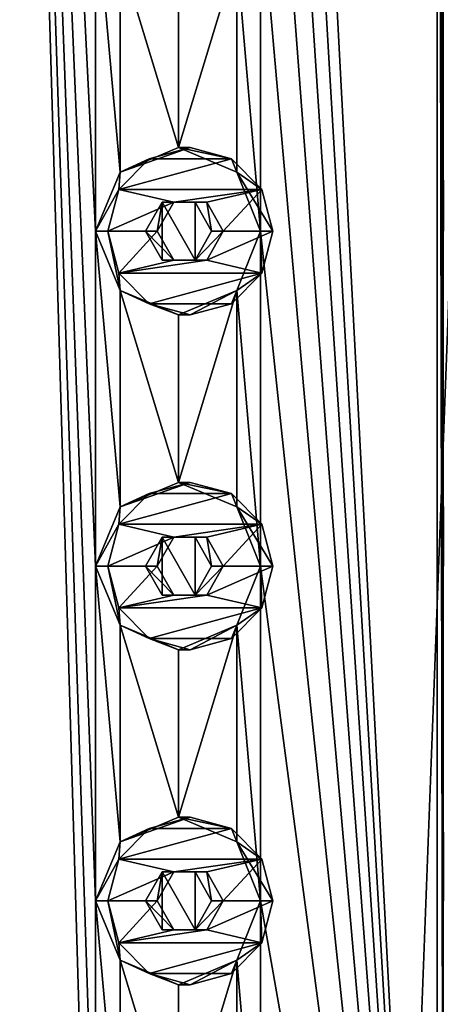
# Model space of a CAD drawing. Header units: millimetres. Extents: x -175 to 175, y 0 to 232.
# Tile 133 of 140: x 0.32 to 6.6, y 187.96 to 202.66. Entities that reach past the tile are written whole.
import ezdxf

# ---------------------------------------------------------------- set-up
doc = ezdxf.new("R2010")
doc.units = ezdxf.units.MM
doc.header["$LTSCALE"] = 65.185185
for name, color, linetype in [('12', 7, 'CONTINUOUS'), ('128', 7, 'CONTINUOUS'), ('129', 7, 'CONTINUOUS'), ('130', 7, 'CONTINUOUS'), ('131', 7, 'CONTINUOUS'), ('132', 7, 'CONTINUOUS'), ('148', 7, 'CONTINUOUS'), ('149', 7, 'CONTINUOUS'), ('150', 7, 'CONTINUOUS'), ('151', 7, 'CONTINUOUS'), ('152', 7, 'CONTINUOUS'), ('168', 7, 'CONTINUOUS'), ('169', 7, 'CONTINUOUS'), ('17', 7, 'CONTINUOUS'), ('170', 7, 'CONTINUOUS'), ('171', 7, 'CONTINUOUS'), ('172', 7, 'CONTINUOUS'), ('265', 7, 'CONTINUOUS'), ('266', 7, 'CONTINUOUS'), ('267', 7, 'CONTINUOUS')]:
    doc.layers.add(name, color=color, linetype=linetype)

msp = doc.modelspace()

# ---------------------------------------------------------------- linework, layer by layer
at = {"layer": '12', "linetype": 'CONTINUOUS'}
for points in [[(0, 20.8, -16), (0, 232.2, -16), (8, 232.2, -13.856), (0, 20.8, -16)], [(8, 20.8, -13.856), (0, 20.8, -16), (8, 232.2, -13.856), (8, 20.8, -13.856)]]:
    msp.add_3dface(points, dxfattribs=at)
at = {"layer": '128', "linetype": 'CONTINUOUS'}
for points in [[(2.865, 200.75, 16.249), (2.25, 200.583, 16.358), (3.481, 200.583, 16.141), (2.865, 200.75, 16.249)], [(2.25, 200.583, 16.358), (1.799, 200.125, 16.437), (3.481, 200.583, 16.141), (2.25, 200.583, 16.358)], [(3.481, 200.583, 16.141), (1.799, 200.125, 16.437), (3.931, 200.125, 16.061), (3.481, 200.583, 16.141)], [(1.799, 200.125, 16.437), (1.634, 199.5, 16.466), (2.619, 199.933, 16.293), (1.799, 200.125, 16.437)], [(3.931, 200.125, 16.061), (1.799, 200.125, 16.437), (2.619, 199.933, 16.293), (3.931, 200.125, 16.061)], [(3.111, 199.933, 16.206), (3.931, 200.125, 16.061), (2.619, 199.933, 16.293), (3.111, 199.933, 16.206)], [(3.358, 199.5, 16.163), (3.931, 200.125, 16.061), (3.111, 199.933, 16.206), (3.358, 199.5, 16.163)], [(4.096, 199.5, 16.032), (3.931, 200.125, 16.061), (3.358, 199.5, 16.163), (4.096, 199.5, 16.032)], [(2.619, 199.933, 16.293), (1.634, 199.5, 16.466), (2.373, 199.5, 16.336), (2.619, 199.933, 16.293)], [(1.634, 199.5, 16.466), (1.799, 198.875, 16.437), (2.373, 199.5, 16.336), (1.634, 199.5, 16.466)], [(2.373, 199.5, 16.336), (1.799, 198.875, 16.437), (2.619, 199.067, 16.293), (2.373, 199.5, 16.336)], [(3.931, 198.875, 16.061), (4.096, 199.5, 16.032), (3.111, 199.067, 16.206), (3.931, 198.875, 16.061)], [(4.096, 199.5, 16.032), (3.358, 199.5, 16.163), (3.111, 199.067, 16.206), (4.096, 199.5, 16.032)], [(1.799, 198.875, 16.437), (3.931, 198.875, 16.061), (3.111, 199.067, 16.206), (1.799, 198.875, 16.437)], [(2.619, 199.067, 16.293), (1.799, 198.875, 16.437), (3.111, 199.067, 16.206), (2.619, 199.067, 16.293)], [(2.25, 198.417, 16.358), (3.931, 198.875, 16.061), (1.799, 198.875, 16.437), (2.25, 198.417, 16.358)], [(3.481, 198.417, 16.141), (3.931, 198.875, 16.061), (2.25, 198.417, 16.358), (3.481, 198.417, 16.141)], [(2.865, 198.25, 16.249), (3.481, 198.417, 16.141), (2.25, 198.417, 16.358), (2.865, 198.25, 16.249)]]:
    msp.add_3dface(points, dxfattribs=at)
at = {"layer": '129', "linetype": 'CONTINUOUS'}
for points in [[(2.692, 200.75, 15.265), (1.817, 200.384, 15.393), (2.865, 200.75, 16.249), (2.692, 200.75, 15.265)], [(1.817, 200.384, 15.393), (2.25, 200.583, 16.358), (2.865, 200.75, 16.249), (1.817, 200.384, 15.393)], [(3.558, 200.384, 15.086), (2.692, 200.75, 15.265), (3.481, 200.583, 16.141), (3.558, 200.384, 15.086)], [(2.692, 200.75, 15.265), (2.865, 200.75, 16.249), (3.481, 200.583, 16.141), (2.692, 200.75, 15.265)], [(1.817, 200.384, 15.393), (1.799, 200.125, 16.437), (2.25, 200.583, 16.358), (1.817, 200.384, 15.393)], [(3.558, 200.384, 15.086), (3.481, 200.583, 16.141), (3.931, 200.125, 16.061), (3.558, 200.384, 15.086)], [(1.817, 200.384, 15.393), (1.452, 199.5, 15.432), (1.799, 200.125, 16.437), (1.817, 200.384, 15.393)], [(3.914, 199.5, 14.998), (3.558, 200.384, 15.086), (4.096, 199.5, 16.032), (3.914, 199.5, 14.998)], [(4.096, 199.5, 16.032), (3.558, 200.384, 15.086), (3.931, 200.125, 16.061), (4.096, 199.5, 16.032)], [(1.452, 199.5, 15.432), (1.634, 199.5, 16.466), (1.799, 200.125, 16.437), (1.452, 199.5, 15.432)]]:
    msp.add_3dface(points, dxfattribs=at)
at = {"layer": '130', "linetype": 'CONTINUOUS'}
for points in [[(2.445, 199.933, 15.306), (2.373, 199.5, 16.336), (2.198, 199.5, 15.343), (2.445, 199.933, 15.306)], [(2.619, 199.933, 16.293), (2.373, 199.5, 16.336), (2.445, 199.933, 15.306), (2.619, 199.933, 16.293)], [(2.937, 199.933, 15.219), (2.619, 199.933, 16.293), (2.445, 199.933, 15.306), (2.937, 199.933, 15.219)], [(3.111, 199.933, 16.206), (2.619, 199.933, 16.293), (2.937, 199.933, 15.219), (3.111, 199.933, 16.206)], [(3.183, 199.5, 15.17), (3.111, 199.933, 16.206), (2.937, 199.933, 15.219), (3.183, 199.5, 15.17)], [(3.358, 199.5, 16.163), (3.111, 199.933, 16.206), (3.183, 199.5, 15.17), (3.358, 199.5, 16.163)]]:
    msp.add_3dface(points, dxfattribs=at)
at = {"layer": '131', "linetype": 'CONTINUOUS'}
for points in [[(1.452, 199.5, 15.432), (1.817, 198.616, 15.393), (1.634, 199.5, 16.466), (1.452, 199.5, 15.432)], [(1.817, 198.616, 15.393), (1.799, 198.875, 16.437), (1.634, 199.5, 16.466), (1.817, 198.616, 15.393)], [(3.558, 198.616, 15.086), (3.914, 199.5, 14.998), (3.931, 198.875, 16.061), (3.558, 198.616, 15.086)], [(3.914, 199.5, 14.998), (4.096, 199.5, 16.032), (3.931, 198.875, 16.061), (3.914, 199.5, 14.998)], [(1.817, 198.616, 15.393), (2.25, 198.417, 16.358), (1.799, 198.875, 16.437), (1.817, 198.616, 15.393)], [(3.558, 198.616, 15.086), (3.931, 198.875, 16.061), (3.481, 198.417, 16.141), (3.558, 198.616, 15.086)], [(1.817, 198.616, 15.393), (2.692, 198.25, 15.265), (2.25, 198.417, 16.358), (1.817, 198.616, 15.393)], [(2.692, 198.25, 15.265), (3.558, 198.616, 15.086), (2.865, 198.25, 16.249), (2.692, 198.25, 15.265)], [(3.558, 198.616, 15.086), (3.481, 198.417, 16.141), (2.865, 198.25, 16.249), (3.558, 198.616, 15.086)], [(2.692, 198.25, 15.265), (2.865, 198.25, 16.249), (2.25, 198.417, 16.358), (2.692, 198.25, 15.265)]]:
    msp.add_3dface(points, dxfattribs=at)
at = {"layer": '132', "linetype": 'CONTINUOUS'}
for points in [[(2.373, 199.5, 16.336), (2.619, 199.067, 16.293), (2.198, 199.5, 15.343), (2.373, 199.5, 16.336)], [(2.198, 199.5, 15.343), (2.619, 199.067, 16.293), (2.445, 199.067, 15.306), (2.198, 199.5, 15.343)], [(3.111, 199.067, 16.206), (3.358, 199.5, 16.163), (2.937, 199.067, 15.219), (3.111, 199.067, 16.206)], [(3.358, 199.5, 16.163), (3.183, 199.5, 15.17), (2.937, 199.067, 15.219), (3.358, 199.5, 16.163)], [(2.619, 199.067, 16.293), (3.111, 199.067, 16.206), (2.445, 199.067, 15.306), (2.619, 199.067, 16.293)], [(2.445, 199.067, 15.306), (3.111, 199.067, 16.206), (2.937, 199.067, 15.219), (2.445, 199.067, 15.306)]]:
    msp.add_3dface(points, dxfattribs=at)
at = {"layer": '148', "linetype": 'CONTINUOUS'}
for points in [[(2.865, 195.75, 16.249), (2.25, 195.583, 16.358), (3.481, 195.583, 16.141), (2.865, 195.75, 16.249)], [(2.25, 195.583, 16.358), (1.799, 195.125, 16.437), (3.481, 195.583, 16.141), (2.25, 195.583, 16.358)], [(3.481, 195.583, 16.141), (1.799, 195.125, 16.437), (3.931, 195.125, 16.061), (3.481, 195.583, 16.141)], [(1.799, 195.125, 16.437), (1.634, 194.5, 16.466), (2.619, 194.933, 16.293), (1.799, 195.125, 16.437)], [(3.931, 195.125, 16.061), (1.799, 195.125, 16.437), (2.619, 194.933, 16.293), (3.931, 195.125, 16.061)], [(3.111, 194.933, 16.206), (3.931, 195.125, 16.061), (2.619, 194.933, 16.293), (3.111, 194.933, 16.206)], [(3.358, 194.5, 16.163), (3.931, 195.125, 16.061), (3.111, 194.933, 16.206), (3.358, 194.5, 16.163)], [(4.096, 194.5, 16.032), (3.931, 195.125, 16.061), (3.358, 194.5, 16.163), (4.096, 194.5, 16.032)], [(2.619, 194.933, 16.293), (1.634, 194.5, 16.466), (2.373, 194.5, 16.336), (2.619, 194.933, 16.293)], [(1.634, 194.5, 16.466), (1.799, 193.875, 16.437), (2.373, 194.5, 16.336), (1.634, 194.5, 16.466)], [(2.373, 194.5, 16.336), (1.799, 193.875, 16.437), (2.619, 194.067, 16.293), (2.373, 194.5, 16.336)], [(3.931, 193.875, 16.061), (4.096, 194.5, 16.032), (3.111, 194.067, 16.206), (3.931, 193.875, 16.061)], [(4.096, 194.5, 16.032), (3.358, 194.5, 16.163), (3.111, 194.067, 16.206), (4.096, 194.5, 16.032)], [(1.799, 193.875, 16.437), (3.931, 193.875, 16.061), (3.111, 194.067, 16.206), (1.799, 193.875, 16.437)], [(2.619, 194.067, 16.293), (1.799, 193.875, 16.437), (3.111, 194.067, 16.206), (2.619, 194.067, 16.293)], [(2.25, 193.417, 16.358), (3.931, 193.875, 16.061), (1.799, 193.875, 16.437), (2.25, 193.417, 16.358)], [(3.481, 193.417, 16.141), (3.931, 193.875, 16.061), (2.25, 193.417, 16.358), (3.481, 193.417, 16.141)], [(2.865, 193.25, 16.249), (3.481, 193.417, 16.141), (2.25, 193.417, 16.358), (2.865, 193.25, 16.249)]]:
    msp.add_3dface(points, dxfattribs=at)
at = {"layer": '149', "linetype": 'CONTINUOUS'}
for points in [[(2.692, 195.75, 15.265), (1.817, 195.384, 15.393), (2.865, 195.75, 16.249), (2.692, 195.75, 15.265)], [(1.817, 195.384, 15.393), (2.25, 195.583, 16.358), (2.865, 195.75, 16.249), (1.817, 195.384, 15.393)], [(3.558, 195.384, 15.086), (2.692, 195.75, 15.265), (3.481, 195.583, 16.141), (3.558, 195.384, 15.086)], [(2.692, 195.75, 15.265), (2.865, 195.75, 16.249), (3.481, 195.583, 16.141), (2.692, 195.75, 15.265)], [(1.817, 195.384, 15.393), (1.799, 195.125, 16.437), (2.25, 195.583, 16.358), (1.817, 195.384, 15.393)], [(3.558, 195.384, 15.086), (3.481, 195.583, 16.141), (3.931, 195.125, 16.061), (3.558, 195.384, 15.086)], [(1.817, 195.384, 15.393), (1.452, 194.5, 15.432), (1.799, 195.125, 16.437), (1.817, 195.384, 15.393)], [(3.914, 194.5, 14.998), (3.558, 195.384, 15.086), (4.096, 194.5, 16.032), (3.914, 194.5, 14.998)], [(4.096, 194.5, 16.032), (3.558, 195.384, 15.086), (3.931, 195.125, 16.061), (4.096, 194.5, 16.032)], [(1.452, 194.5, 15.432), (1.634, 194.5, 16.466), (1.799, 195.125, 16.437), (1.452, 194.5, 15.432)]]:
    msp.add_3dface(points, dxfattribs=at)
at = {"layer": '150', "linetype": 'CONTINUOUS'}
for points in [[(2.445, 194.933, 15.306), (2.373, 194.5, 16.336), (2.198, 194.5, 15.343), (2.445, 194.933, 15.306)], [(2.619, 194.933, 16.293), (2.373, 194.5, 16.336), (2.445, 194.933, 15.306), (2.619, 194.933, 16.293)], [(2.937, 194.933, 15.219), (2.619, 194.933, 16.293), (2.445, 194.933, 15.306), (2.937, 194.933, 15.219)], [(3.111, 194.933, 16.206), (2.619, 194.933, 16.293), (2.937, 194.933, 15.219), (3.111, 194.933, 16.206)], [(3.183, 194.5, 15.17), (3.111, 194.933, 16.206), (2.937, 194.933, 15.219), (3.183, 194.5, 15.17)], [(3.358, 194.5, 16.163), (3.111, 194.933, 16.206), (3.183, 194.5, 15.17), (3.358, 194.5, 16.163)]]:
    msp.add_3dface(points, dxfattribs=at)
at = {"layer": '151', "linetype": 'CONTINUOUS'}
for points in [[(1.452, 194.5, 15.432), (1.817, 193.616, 15.393), (1.634, 194.5, 16.466), (1.452, 194.5, 15.432)], [(1.817, 193.616, 15.393), (1.799, 193.875, 16.437), (1.634, 194.5, 16.466), (1.817, 193.616, 15.393)], [(3.558, 193.616, 15.086), (3.914, 194.5, 14.998), (3.931, 193.875, 16.061), (3.558, 193.616, 15.086)], [(3.914, 194.5, 14.998), (4.096, 194.5, 16.032), (3.931, 193.875, 16.061), (3.914, 194.5, 14.998)], [(1.817, 193.616, 15.393), (2.25, 193.417, 16.358), (1.799, 193.875, 16.437), (1.817, 193.616, 15.393)], [(3.558, 193.616, 15.086), (3.931, 193.875, 16.061), (3.481, 193.417, 16.141), (3.558, 193.616, 15.086)], [(1.817, 193.616, 15.393), (2.692, 193.25, 15.265), (2.25, 193.417, 16.358), (1.817, 193.616, 15.393)], [(2.692, 193.25, 15.265), (3.558, 193.616, 15.086), (2.865, 193.25, 16.249), (2.692, 193.25, 15.265)], [(3.558, 193.616, 15.086), (3.481, 193.417, 16.141), (2.865, 193.25, 16.249), (3.558, 193.616, 15.086)], [(2.692, 193.25, 15.265), (2.865, 193.25, 16.249), (2.25, 193.417, 16.358), (2.692, 193.25, 15.265)]]:
    msp.add_3dface(points, dxfattribs=at)
at = {"layer": '152', "linetype": 'CONTINUOUS'}
for points in [[(2.373, 194.5, 16.336), (2.619, 194.067, 16.293), (2.198, 194.5, 15.343), (2.373, 194.5, 16.336)], [(2.198, 194.5, 15.343), (2.619, 194.067, 16.293), (2.445, 194.067, 15.306), (2.198, 194.5, 15.343)], [(3.111, 194.067, 16.206), (3.358, 194.5, 16.163), (2.937, 194.067, 15.219), (3.111, 194.067, 16.206)], [(3.358, 194.5, 16.163), (3.183, 194.5, 15.17), (2.937, 194.067, 15.219), (3.358, 194.5, 16.163)], [(2.619, 194.067, 16.293), (3.111, 194.067, 16.206), (2.445, 194.067, 15.306), (2.619, 194.067, 16.293)], [(2.445, 194.067, 15.306), (3.111, 194.067, 16.206), (2.937, 194.067, 15.219), (2.445, 194.067, 15.306)]]:
    msp.add_3dface(points, dxfattribs=at)
at = {"layer": '168', "linetype": 'CONTINUOUS'}
for points in [[(2.865, 190.75, 16.249), (2.25, 190.583, 16.358), (3.481, 190.583, 16.141), (2.865, 190.75, 16.249)], [(2.25, 190.583, 16.358), (1.799, 190.125, 16.437), (3.481, 190.583, 16.141), (2.25, 190.583, 16.358)], [(3.481, 190.583, 16.141), (1.799, 190.125, 16.437), (3.931, 190.125, 16.061), (3.481, 190.583, 16.141)], [(1.799, 190.125, 16.437), (1.634, 189.5, 16.466), (2.619, 189.933, 16.293), (1.799, 190.125, 16.437)], [(3.931, 190.125, 16.061), (1.799, 190.125, 16.437), (2.619, 189.933, 16.293), (3.931, 190.125, 16.061)], [(3.111, 189.933, 16.206), (3.931, 190.125, 16.061), (2.619, 189.933, 16.293), (3.111, 189.933, 16.206)], [(3.358, 189.5, 16.163), (3.931, 190.125, 16.061), (3.111, 189.933, 16.206), (3.358, 189.5, 16.163)], [(4.096, 189.5, 16.032), (3.931, 190.125, 16.061), (3.358, 189.5, 16.163), (4.096, 189.5, 16.032)], [(2.619, 189.933, 16.293), (1.634, 189.5, 16.466), (2.373, 189.5, 16.336), (2.619, 189.933, 16.293)], [(1.634, 189.5, 16.466), (1.799, 188.875, 16.437), (2.373, 189.5, 16.336), (1.634, 189.5, 16.466)], [(2.373, 189.5, 16.336), (1.799, 188.875, 16.437), (2.619, 189.067, 16.293), (2.373, 189.5, 16.336)], [(3.931, 188.875, 16.061), (4.096, 189.5, 16.032), (3.111, 189.067, 16.206), (3.931, 188.875, 16.061)], [(4.096, 189.5, 16.032), (3.358, 189.5, 16.163), (3.111, 189.067, 16.206), (4.096, 189.5, 16.032)], [(1.799, 188.875, 16.437), (3.931, 188.875, 16.061), (3.111, 189.067, 16.206), (1.799, 188.875, 16.437)], [(2.619, 189.067, 16.293), (1.799, 188.875, 16.437), (3.111, 189.067, 16.206), (2.619, 189.067, 16.293)], [(2.25, 188.417, 16.358), (3.931, 188.875, 16.061), (1.799, 188.875, 16.437), (2.25, 188.417, 16.358)], [(3.481, 188.417, 16.141), (3.931, 188.875, 16.061), (2.25, 188.417, 16.358), (3.481, 188.417, 16.141)], [(2.865, 188.25, 16.249), (3.481, 188.417, 16.141), (2.25, 188.417, 16.358), (2.865, 188.25, 16.249)]]:
    msp.add_3dface(points, dxfattribs=at)
at = {"layer": '169', "linetype": 'CONTINUOUS'}
for points in [[(2.692, 190.75, 15.265), (1.817, 190.384, 15.393), (2.865, 190.75, 16.249), (2.692, 190.75, 15.265)], [(1.817, 190.384, 15.393), (2.25, 190.583, 16.358), (2.865, 190.75, 16.249), (1.817, 190.384, 15.393)], [(3.558, 190.384, 15.086), (2.692, 190.75, 15.265), (3.481, 190.583, 16.141), (3.558, 190.384, 15.086)], [(2.692, 190.75, 15.265), (2.865, 190.75, 16.249), (3.481, 190.583, 16.141), (2.692, 190.75, 15.265)], [(1.817, 190.384, 15.393), (1.799, 190.125, 16.437), (2.25, 190.583, 16.358), (1.817, 190.384, 15.393)], [(3.558, 190.384, 15.086), (3.481, 190.583, 16.141), (3.931, 190.125, 16.061), (3.558, 190.384, 15.086)], [(1.817, 190.384, 15.393), (1.452, 189.5, 15.432), (1.799, 190.125, 16.437), (1.817, 190.384, 15.393)], [(3.914, 189.5, 14.998), (3.558, 190.384, 15.086), (4.096, 189.5, 16.032), (3.914, 189.5, 14.998)], [(4.096, 189.5, 16.032), (3.558, 190.384, 15.086), (3.931, 190.125, 16.061), (4.096, 189.5, 16.032)], [(1.452, 189.5, 15.432), (1.634, 189.5, 16.466), (1.799, 190.125, 16.437), (1.452, 189.5, 15.432)]]:
    msp.add_3dface(points, dxfattribs=at)
at = {"layer": '17', "linetype": 'CONTINUOUS'}
for points in [[(0, 228.5, 15.5), (0, 174.5, 15.5), (1.452, 179.5, 15.432), (0, 228.5, 15.5)], [(1.452, 204.5, 15.432), (0, 228.5, 15.5), (1.452, 199.5, 15.432), (1.452, 204.5, 15.432)], [(1.452, 199.5, 15.432), (0, 228.5, 15.5), (1.452, 194.5, 15.432), (1.452, 199.5, 15.432)], [(1.452, 194.5, 15.432), (0, 228.5, 15.5), (1.452, 189.5, 15.432), (1.452, 194.5, 15.432)], [(1.452, 189.5, 15.432), (0, 228.5, 15.5), (1.452, 184.5, 15.432), (1.452, 189.5, 15.432)], [(1.452, 184.5, 15.432), (0, 228.5, 15.5), (1.452, 179.5, 15.432), (1.452, 184.5, 15.432)], [(6.551, 174.5, 14.048), (6.551, 228.5, 14.048), (3.914, 224.5, 14.998), (6.551, 174.5, 14.048)], [(6.551, 228.5, 14.048), (6.551, 174.5, 14.048), (6.642, 179.5, 14.005), (6.551, 228.5, 14.048)], [(6.642, 204.5, 14.005), (6.551, 228.5, 14.048), (6.642, 199.5, 14.005), (6.642, 204.5, 14.005)], [(6.642, 199.5, 14.005), (6.551, 228.5, 14.048), (6.642, 194.5, 14.005), (6.642, 199.5, 14.005)], [(6.642, 194.5, 14.005), (6.551, 228.5, 14.048), (6.642, 189.5, 14.005), (6.642, 194.5, 14.005)], [(6.642, 189.5, 14.005), (6.551, 228.5, 14.048), (6.642, 184.5, 14.005), (6.642, 189.5, 14.005)], [(6.642, 184.5, 14.005), (6.551, 228.5, 14.048), (6.642, 179.5, 14.005), (6.642, 184.5, 14.005)], [(6.551, 174.5, 14.048), (3.914, 224.5, 14.998), (3.914, 219.5, 14.998), (6.551, 174.5, 14.048)], [(6.551, 174.5, 14.048), (3.914, 219.5, 14.998), (3.914, 214.5, 14.998), (6.551, 174.5, 14.048)], [(6.551, 174.5, 14.048), (3.914, 214.5, 14.998), (3.914, 209.5, 14.998), (6.551, 174.5, 14.048)], [(6.551, 174.5, 14.048), (3.914, 209.5, 14.998), (3.914, 204.5, 14.998), (6.551, 174.5, 14.048)], [(1.817, 203.616, 15.393), (1.452, 204.5, 15.432), (1.817, 200.384, 15.393), (1.817, 203.616, 15.393)], [(1.817, 200.384, 15.393), (1.452, 204.5, 15.432), (1.452, 199.5, 15.432), (1.817, 200.384, 15.393)], [(3.914, 204.5, 14.998), (3.558, 203.616, 15.086), (3.914, 199.5, 14.998), (3.914, 204.5, 14.998)], [(6.551, 174.5, 14.048), (3.914, 204.5, 14.998), (3.914, 199.5, 14.998), (6.551, 174.5, 14.048)], [(2.692, 203.25, 15.265), (1.817, 203.616, 15.393), (2.692, 200.75, 15.265), (2.692, 203.25, 15.265)], [(2.692, 200.75, 15.265), (1.817, 203.616, 15.393), (1.817, 200.384, 15.393), (2.692, 200.75, 15.265)], [(3.558, 203.616, 15.086), (2.692, 203.25, 15.265), (2.692, 200.75, 15.265), (3.558, 203.616, 15.086)], [(3.558, 200.384, 15.086), (3.558, 203.616, 15.086), (2.692, 200.75, 15.265), (3.558, 200.384, 15.086)], [(3.914, 199.5, 14.998), (3.558, 203.616, 15.086), (3.558, 200.384, 15.086), (3.914, 199.5, 14.998)], [(1.817, 198.616, 15.393), (1.452, 199.5, 15.432), (1.817, 195.384, 15.393), (1.817, 198.616, 15.393)], [(1.817, 195.384, 15.393), (1.452, 199.5, 15.432), (1.452, 194.5, 15.432), (1.817, 195.384, 15.393)], [(3.914, 199.5, 14.998), (3.558, 198.616, 15.086), (3.914, 194.5, 14.998), (3.914, 199.5, 14.998)], [(6.551, 174.5, 14.048), (3.914, 199.5, 14.998), (3.914, 194.5, 14.998), (6.551, 174.5, 14.048)], [(2.692, 198.25, 15.265), (1.817, 198.616, 15.393), (2.692, 195.75, 15.265), (2.692, 198.25, 15.265)], [(2.692, 195.75, 15.265), (1.817, 198.616, 15.393), (1.817, 195.384, 15.393), (2.692, 195.75, 15.265)], [(3.558, 198.616, 15.086), (2.692, 198.25, 15.265), (2.692, 195.75, 15.265), (3.558, 198.616, 15.086)], [(3.558, 195.384, 15.086), (3.558, 198.616, 15.086), (2.692, 195.75, 15.265), (3.558, 195.384, 15.086)], [(3.914, 194.5, 14.998), (3.558, 198.616, 15.086), (3.558, 195.384, 15.086), (3.914, 194.5, 14.998)], [(1.817, 193.616, 15.393), (1.452, 194.5, 15.432), (1.817, 190.384, 15.393), (1.817, 193.616, 15.393)], [(1.817, 190.384, 15.393), (1.452, 194.5, 15.432), (1.452, 189.5, 15.432), (1.817, 190.384, 15.393)], [(3.914, 194.5, 14.998), (3.558, 193.616, 15.086), (3.914, 189.5, 14.998), (3.914, 194.5, 14.998)], [(6.551, 174.5, 14.048), (3.914, 194.5, 14.998), (3.914, 189.5, 14.998), (6.551, 174.5, 14.048)], [(2.692, 193.25, 15.265), (1.817, 193.616, 15.393), (2.692, 190.75, 15.265), (2.692, 193.25, 15.265)], [(2.692, 190.75, 15.265), (1.817, 193.616, 15.393), (1.817, 190.384, 15.393), (2.692, 190.75, 15.265)], [(3.558, 193.616, 15.086), (2.692, 193.25, 15.265), (2.692, 190.75, 15.265), (3.558, 193.616, 15.086)], [(3.558, 190.384, 15.086), (3.558, 193.616, 15.086), (2.692, 190.75, 15.265), (3.558, 190.384, 15.086)], [(3.914, 189.5, 14.998), (3.558, 193.616, 15.086), (3.558, 190.384, 15.086), (3.914, 189.5, 14.998)], [(1.817, 188.616, 15.393), (1.452, 189.5, 15.432), (1.817, 185.384, 15.393), (1.817, 188.616, 15.393)], [(1.817, 185.384, 15.393), (1.452, 189.5, 15.432), (1.452, 184.5, 15.432), (1.817, 185.384, 15.393)], [(3.914, 189.5, 14.998), (3.558, 188.616, 15.086), (3.914, 184.5, 14.998), (3.914, 189.5, 14.998)], [(6.551, 174.5, 14.048), (3.914, 189.5, 14.998), (3.914, 184.5, 14.998), (6.551, 174.5, 14.048)], [(2.692, 188.25, 15.265), (1.817, 188.616, 15.393), (2.692, 185.75, 15.265), (2.692, 188.25, 15.265)], [(2.692, 185.75, 15.265), (1.817, 188.616, 15.393), (1.817, 185.384, 15.393), (2.692, 185.75, 15.265)], [(3.558, 188.616, 15.086), (2.692, 188.25, 15.265), (2.692, 185.75, 15.265), (3.558, 188.616, 15.086)], [(3.558, 185.384, 15.086), (3.558, 188.616, 15.086), (2.692, 185.75, 15.265), (3.558, 185.384, 15.086)], [(3.914, 184.5, 14.998), (3.558, 188.616, 15.086), (3.558, 185.384, 15.086), (3.914, 184.5, 14.998)]]:
    msp.add_3dface(points, dxfattribs=at)
at = {"layer": '170', "linetype": 'CONTINUOUS'}
for points in [[(2.445, 189.933, 15.306), (2.373, 189.5, 16.336), (2.198, 189.5, 15.343), (2.445, 189.933, 15.306)], [(2.619, 189.933, 16.293), (2.373, 189.5, 16.336), (2.445, 189.933, 15.306), (2.619, 189.933, 16.293)], [(2.937, 189.933, 15.219), (2.619, 189.933, 16.293), (2.445, 189.933, 15.306), (2.937, 189.933, 15.219)], [(3.111, 189.933, 16.206), (2.619, 189.933, 16.293), (2.937, 189.933, 15.219), (3.111, 189.933, 16.206)], [(3.183, 189.5, 15.17), (3.111, 189.933, 16.206), (2.937, 189.933, 15.219), (3.183, 189.5, 15.17)], [(3.358, 189.5, 16.163), (3.111, 189.933, 16.206), (3.183, 189.5, 15.17), (3.358, 189.5, 16.163)]]:
    msp.add_3dface(points, dxfattribs=at)
at = {"layer": '171', "linetype": 'CONTINUOUS'}
for points in [[(1.452, 189.5, 15.432), (1.817, 188.616, 15.393), (1.634, 189.5, 16.466), (1.452, 189.5, 15.432)], [(1.817, 188.616, 15.393), (1.799, 188.875, 16.437), (1.634, 189.5, 16.466), (1.817, 188.616, 15.393)], [(3.558, 188.616, 15.086), (3.914, 189.5, 14.998), (3.931, 188.875, 16.061), (3.558, 188.616, 15.086)], [(3.914, 189.5, 14.998), (4.096, 189.5, 16.032), (3.931, 188.875, 16.061), (3.914, 189.5, 14.998)], [(1.817, 188.616, 15.393), (2.25, 188.417, 16.358), (1.799, 188.875, 16.437), (1.817, 188.616, 15.393)], [(3.558, 188.616, 15.086), (3.931, 188.875, 16.061), (3.481, 188.417, 16.141), (3.558, 188.616, 15.086)], [(1.817, 188.616, 15.393), (2.692, 188.25, 15.265), (2.25, 188.417, 16.358), (1.817, 188.616, 15.393)], [(2.692, 188.25, 15.265), (3.558, 188.616, 15.086), (2.865, 188.25, 16.249), (2.692, 188.25, 15.265)], [(3.558, 188.616, 15.086), (3.481, 188.417, 16.141), (2.865, 188.25, 16.249), (3.558, 188.616, 15.086)], [(2.692, 188.25, 15.265), (2.865, 188.25, 16.249), (2.25, 188.417, 16.358), (2.692, 188.25, 15.265)]]:
    msp.add_3dface(points, dxfattribs=at)
at = {"layer": '172', "linetype": 'CONTINUOUS'}
for points in [[(2.373, 189.5, 16.336), (2.619, 189.067, 16.293), (2.198, 189.5, 15.343), (2.373, 189.5, 16.336)], [(2.198, 189.5, 15.343), (2.619, 189.067, 16.293), (2.445, 189.067, 15.306), (2.198, 189.5, 15.343)], [(3.111, 189.067, 16.206), (3.358, 189.5, 16.163), (2.937, 189.067, 15.219), (3.111, 189.067, 16.206)], [(3.358, 189.5, 16.163), (3.183, 189.5, 15.17), (2.937, 189.067, 15.219), (3.358, 189.5, 16.163)], [(2.619, 189.067, 16.293), (3.111, 189.067, 16.206), (2.445, 189.067, 15.306), (2.619, 189.067, 16.293)], [(2.445, 189.067, 15.306), (3.111, 189.067, 16.206), (2.937, 189.067, 15.219), (2.445, 189.067, 15.306)]]:
    msp.add_3dface(points, dxfattribs=at)
at = {"layer": '265', "linetype": 'CONTINUOUS'}
for points in [[(2.445, 189.933, 15.306), (2.198, 189.5, 15.343), (2.445, 189.067, 15.306), (2.445, 189.933, 15.306)], [(2.937, 189.933, 15.219), (2.445, 189.933, 15.306), (2.937, 189.067, 15.219), (2.937, 189.933, 15.219)], [(2.445, 189.933, 15.306), (2.445, 189.067, 15.306), (2.937, 189.067, 15.219), (2.445, 189.933, 15.306)], [(3.183, 189.5, 15.17), (2.937, 189.933, 15.219), (2.937, 189.067, 15.219), (3.183, 189.5, 15.17)]]:
    msp.add_3dface(points, dxfattribs=at)
at = {"layer": '266', "linetype": 'CONTINUOUS'}
for points in [[(2.445, 194.933, 15.306), (2.198, 194.5, 15.343), (2.445, 194.067, 15.306), (2.445, 194.933, 15.306)], [(2.937, 194.933, 15.219), (2.445, 194.933, 15.306), (2.937, 194.067, 15.219), (2.937, 194.933, 15.219)], [(2.445, 194.933, 15.306), (2.445, 194.067, 15.306), (2.937, 194.067, 15.219), (2.445, 194.933, 15.306)], [(3.183, 194.5, 15.17), (2.937, 194.933, 15.219), (2.937, 194.067, 15.219), (3.183, 194.5, 15.17)]]:
    msp.add_3dface(points, dxfattribs=at)
at = {"layer": '267', "linetype": 'CONTINUOUS'}
for points in [[(2.445, 199.933, 15.306), (2.198, 199.5, 15.343), (2.445, 199.067, 15.306), (2.445, 199.933, 15.306)], [(2.937, 199.933, 15.219), (2.445, 199.933, 15.306), (2.937, 199.067, 15.219), (2.937, 199.933, 15.219)], [(2.445, 199.933, 15.306), (2.445, 199.067, 15.306), (2.937, 199.067, 15.219), (2.445, 199.933, 15.306)], [(3.183, 199.5, 15.17), (2.937, 199.933, 15.219), (2.937, 199.067, 15.219), (3.183, 199.5, 15.17)]]:
    msp.add_3dface(points, dxfattribs=at)

doc.saveas('drawing.dxf')
